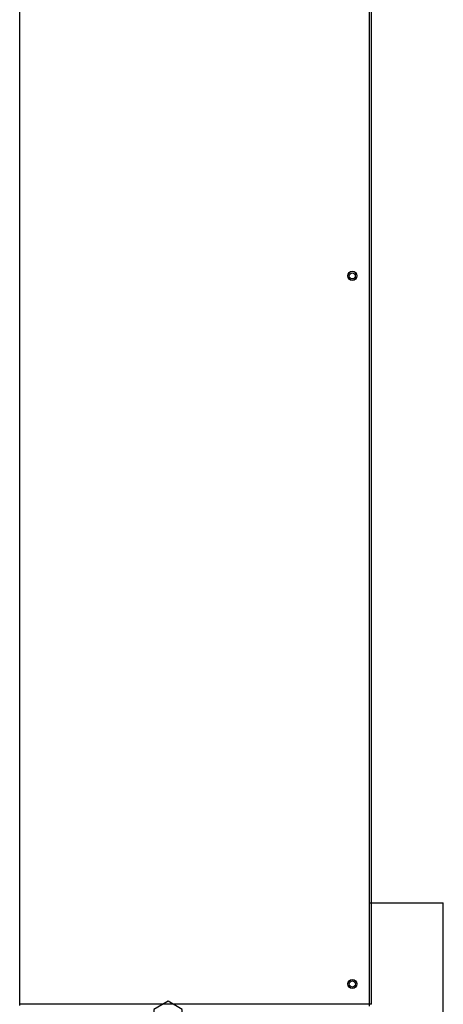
# Model space of a CAD drawing. Extents: x -90708 to 277869, y -117 to 207445.
# Tile 99 of 233: x -84354 to -84077, y 131481 to 132126. Entities that reach past the tile are written whole.
import ezdxf

# ---------------------------------------------------------------- set-up
doc = ezdxf.new("R2010")
doc.units = 0
doc.header["$MEASUREMENT"] = 0
for name, color, linetype in [('ARQ - EQUIPO CONDENSADORA', 40, 'CONTINUOUS'), ('ARQ-DETALHES', 7, 'CONTINUOUS'), ('ARQ-TEXTO4', 4, 'CONTINUOUS')]:
    doc.layers.add(name, color=color, linetype=linetype)

msp = doc.modelspace()

# ---------------------------------------------------------------- linework, layer by layer
at = {"layer": 'ARQ - EQUIPO CONDENSADORA', "linetype": 'Continuous'}
for p, q in [((-84354.322, 131480.659), (-84354.322, 132236.659)), ((-84125.572, 131481.41), (-84125.572, 132235.408)), ((-84124.322, 131481.41), (-84124.322, 132235.408)), ((-84125.572, 131481.41), (-84354.322, 131481.41)), ((-84124.322, 131481.41), (-84125.572, 131481.41)), ((-84125.572, 131481.41), (-84125.572, 131481.41)), ((-84125.572, 131480.159), (-84125.572, 131481.41))]:
    msp.add_line(p, q, dxfattribs=at)
for centre, radius in [((-84136.823, 131958.02), 3), ((-84136.924, 131958.019), 2), ((-84136.823, 131494.66), 3), ((-84136.823, 131494.66), 2)]:
    msp.add_circle(centre, radius, dxfattribs=at)
at = {"layer": 'ARQ-DETALHES'}
for p in [(-84125.572, 131547.669), (-84077.37, 131397.669)]:
    msp.add_line(p, (-84077.37, 131547.669), dxfattribs=at)
at = {"layer": 'ARQ-TEXTO4'}
msp.add_lwpolyline([(-84257.323, 131483.406), (-84266.622, 131478.038), (-84266.622, 131467.3), (-84257.323, 131461.931), (-84248.024, 131467.3), (-84248.024, 131478.038)], close=True, dxfattribs=at)

doc.saveas('drawing.dxf')
